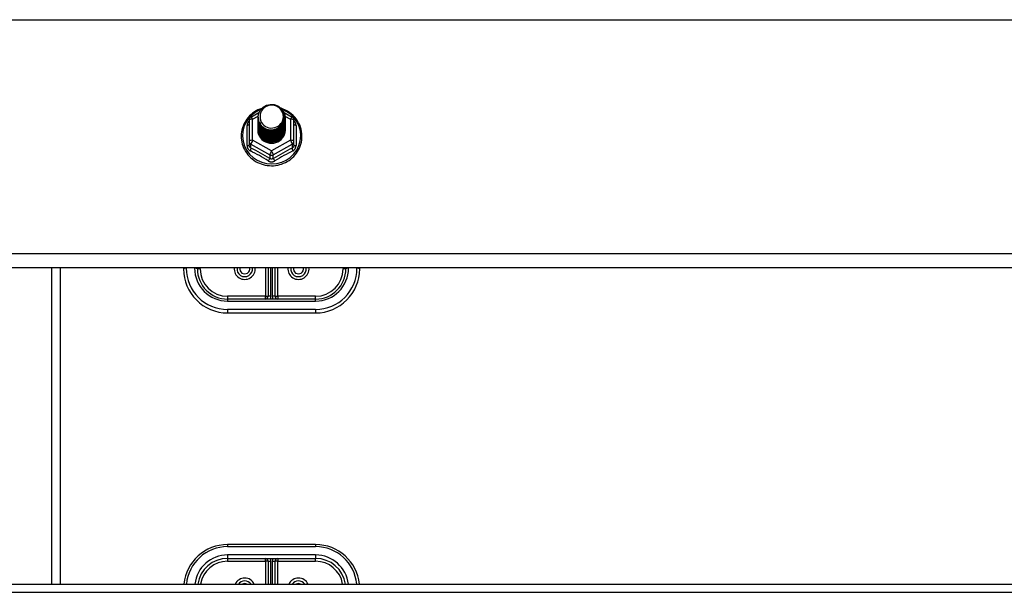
# Model space of a CAD drawing. Header units: inches. Extents: x 96 to 240, y 71 to 103.
# Tile 49 of 77: x 181.75 to 192.93, y 80.16 to 86.66. Entities that reach past the tile are written whole.
import ezdxf

# ---------------------------------------------------------------- set-up
doc = ezdxf.new("R2010")
doc.units = ezdxf.units.IN
doc.header["$MEASUREMENT"] = 0
doc.layers.add('Visible Edges(ANSI)', color=7, linetype='Continuous', lineweight=25)
doc.layers.add('Visible Tangent Edges(ANSI)', color=7, linetype='Continuous', lineweight=25)

msp = doc.modelspace()

# ---------------------------------------------------------------- linework, layer by layer
at = {"layer": 'Visible Edges(ANSI)'}
for p, q in [((184.374, 85.552), (184.464, 85.602)), ((184.454, 85.55), (184.454, 85.551)), ((184.454, 85.538), (184.454, 85.538)), ((184.749, 85.604), (184.841, 85.552)), ((184.761, 85.544), (184.761, 85.545)), ((184.761, 85.532), (184.761, 85.532)), ((184.354, 85.518), (184.354, 85.278)), ((184.454, 85.525), (184.454, 85.526)), ((184.454, 85.513), (184.454, 85.513)), ((184.454, 85.5), (184.454, 85.501)), ((184.454, 85.488), (184.454, 85.488)), ((184.454, 85.475), (184.454, 85.476)), ((184.454, 85.463), (184.454, 85.463)), ((184.454, 85.45), (184.454, 85.451)), ((184.454, 85.438), (184.454, 85.438)), ((184.454, 85.425), (184.454, 85.425)), ((184.761, 85.519), (184.761, 85.519)), ((184.761, 85.507), (184.761, 85.507)), ((184.761, 85.494), (184.761, 85.494)), ((184.761, 85.481), (184.761, 85.482)), ((184.761, 85.469), (184.761, 85.469)), ((184.761, 85.456), (184.761, 85.457)), ((184.761, 85.444), (184.761, 85.444)), ((184.761, 85.431), (184.761, 85.432)), ((184.761, 85.419), (184.761, 85.419)), ((184.862, 85.278), (184.862, 85.518)), ((184.454, 85.412), (184.454, 85.413)), ((184.354, 85.278), (184.354, 85.233)), ((184.589, 85.264), (184.588, 85.257)), ((184.862, 85.233), (184.862, 85.278)), ((238.608, 83.841), (168.974, 83.841)), ((182.108, 83.841), (182.108, 80.25)), ((183.608, 83.841), (183.608, 83.829)), ((183.765, 83.829), (183.765, 83.841)), ((184.568, 83.841), (184.568, 83.518)), ((184.647, 83.518), (184.647, 83.841)), ((185.45, 83.841), (185.45, 83.829)), ((185.608, 83.829), (185.608, 83.841)), ((185.108, 83.486), (184.108, 83.486)), ((184.108, 83.329), (185.108, 83.329)), ((185.108, 80.699), (184.108, 80.699)), ((184.108, 80.542), (185.108, 80.542)), ((184.568, 80.51), (184.568, 80.25)), ((184.647, 80.25), (184.647, 80.51)), ((168.974, 80.25), (238.608, 80.25))]:
    msp.add_line(p, q, dxfattribs=at)
at = {"layer": 'Visible Edges(ANSI)', "flags": 128}
for points in [[(184.496, 85.651), (184.474, 85.643), (184.452, 85.633), (184.432, 85.622), (184.412, 85.61), (184.393, 85.596), (184.375, 85.581), (184.358, 85.565), (184.342, 85.548), (184.328, 85.53), (184.315, 85.511), (184.303, 85.491), (184.292, 85.471), (184.284, 85.449), (184.276, 85.428), (184.27, 85.405), (184.266, 85.383), (184.264, 85.36), (184.263, 85.337), (184.263, 85.314), (184.265, 85.291), (184.269, 85.268), (184.275, 85.246), (184.282, 85.224), (184.29, 85.203), (184.3, 85.182), (184.312, 85.162), (184.325, 85.143), (184.339, 85.124), (184.354, 85.107), (184.371, 85.091), (184.389, 85.076), (184.407, 85.062), (184.427, 85.049), (184.448, 85.038), (184.469, 85.028), (184.491, 85.02), (184.513, 85.013), (184.536, 85.007), (184.559, 85.003), (184.583, 85.001), (184.606, 85), (184.63, 85), (184.653, 85.003), (184.677, 85.007), (184.7, 85.012), (184.722, 85.019), (184.744, 85.027), (184.765, 85.037), (184.786, 85.048), (184.806, 85.06), (184.825, 85.074), (184.842, 85.089), (184.859, 85.105), (184.875, 85.122), (184.889, 85.141), (184.902, 85.16), (184.914, 85.18), (184.924, 85.2), (184.933, 85.222), (184.94, 85.244), (184.946, 85.266), (184.95, 85.289), (184.952, 85.311), (184.953, 85.334)], [(184.475, 85.477), (184.459, 85.516), (184.454, 85.557), (184.462, 85.598), (184.482, 85.635), (184.512, 85.665), (184.55, 85.686), (184.592, 85.696), (184.636, 85.693), (184.677, 85.679), (184.713, 85.654), (184.74, 85.621), (184.757, 85.581), (184.761, 85.538), (184.753, 85.496), (184.733, 85.458), (184.703, 85.427), (184.666, 85.405), (184.623, 85.394), (184.579, 85.395), (184.538, 85.408), (184.502, 85.432), (184.475, 85.464), (184.459, 85.503), (184.454, 85.544)], [(184.494, 85.452), (184.516, 85.434), (184.543, 85.419), (184.571, 85.411), (184.601, 85.407), (184.631, 85.41), (184.66, 85.418), (184.686, 85.432), (184.71, 85.451), (184.728, 85.474), (184.742, 85.5), (184.75, 85.528), (184.752, 85.557), (184.747, 85.586), (184.736, 85.613), (184.72, 85.638), (184.699, 85.659), (184.674, 85.675), (184.645, 85.685), (184.616, 85.689), (184.586, 85.687), (184.557, 85.679), (184.531, 85.665), (184.509, 85.645), (184.492, 85.622)], [(184.953, 85.334), (184.952, 85.361), (184.949, 85.387), (184.943, 85.413), (184.936, 85.438), (184.927, 85.463), (184.915, 85.486), (184.902, 85.509), (184.887, 85.531), (184.87, 85.552), (184.852, 85.571), (184.832, 85.589), (184.811, 85.605), (184.788, 85.62), (184.765, 85.632), (184.74, 85.643), (184.715, 85.653)], [(184.454, 85.55), (184.454, 85.546), (184.454, 85.541), (184.455, 85.537), (184.455, 85.533), (184.456, 85.528), (184.457, 85.524), (184.458, 85.519), (184.459, 85.515), (184.46, 85.511), (184.461, 85.506), (184.463, 85.502), (184.464, 85.498), (184.466, 85.494), (184.468, 85.49), (184.47, 85.486), (184.472, 85.482), (184.474, 85.478), (184.477, 85.474), (184.479, 85.47), (184.482, 85.466), (184.485, 85.463), (184.488, 85.459), (184.491, 85.456), (184.494, 85.452)], [(184.454, 85.538), (184.455, 85.519), (184.459, 85.5), (184.466, 85.482), (184.475, 85.465), (184.486, 85.449), (184.499, 85.434), (184.514, 85.422), (184.531, 85.411), (184.549, 85.403), (184.568, 85.397), (184.588, 85.394), (184.608, 85.393), (184.628, 85.394), (184.647, 85.398), (184.666, 85.405), (184.684, 85.413), (184.701, 85.425), (184.716, 85.438), (184.729, 85.452), (184.741, 85.469), (184.75, 85.487), (184.756, 85.505), (184.76, 85.524), (184.761, 85.544)], [(184.761, 85.538), (184.761, 85.518), (184.757, 85.498), (184.751, 85.479), (184.743, 85.46), (184.732, 85.443), (184.718, 85.428), (184.703, 85.414), (184.686, 85.402), (184.668, 85.393), (184.648, 85.386), (184.628, 85.382), (184.608, 85.38), (184.587, 85.381), (184.567, 85.385), (184.547, 85.392), (184.529, 85.4), (184.512, 85.411), (184.497, 85.425), (184.484, 85.44), (184.473, 85.456), (184.464, 85.474), (184.458, 85.493), (184.455, 85.512), (184.454, 85.532)], [(184.454, 85.525), (184.455, 85.506), (184.459, 85.487), (184.466, 85.469), (184.475, 85.452), (184.486, 85.436), (184.499, 85.422), (184.514, 85.409), (184.531, 85.399), (184.549, 85.391), (184.568, 85.385), (184.588, 85.381), (184.608, 85.38), (184.628, 85.382), (184.647, 85.386), (184.666, 85.392), (184.684, 85.401), (184.701, 85.412), (184.716, 85.425), (184.729, 85.44), (184.741, 85.456), (184.75, 85.474), (184.756, 85.493), (184.76, 85.512), (184.761, 85.532)], [(184.492, 85.622), (184.491, 85.619), (184.489, 85.617), (184.488, 85.614), (184.487, 85.612), (184.486, 85.609), (184.485, 85.606), (184.484, 85.604), (184.483, 85.601), (184.482, 85.598), (184.482, 85.596), (184.481, 85.593), (184.48, 85.59), (184.48, 85.587), (184.479, 85.585), (184.479, 85.582), (184.479, 85.579), (184.478, 85.576), (184.478, 85.573), (184.478, 85.571), (184.478, 85.568), (184.478, 85.565), (184.478, 85.562), (184.478, 85.559), (184.478, 85.557)], [(184.478, 85.557), (184.478, 85.554), (184.478, 85.551), (184.478, 85.548), (184.478, 85.545), (184.478, 85.543), (184.478, 85.54), (184.478, 85.537), (184.479, 85.534), (184.479, 85.531), (184.479, 85.529), (184.48, 85.526), (184.481, 85.523), (184.481, 85.52), (184.482, 85.518), (184.483, 85.515), (184.483, 85.512), (184.484, 85.51), (184.485, 85.507), (184.486, 85.504), (184.487, 85.502), (184.488, 85.499), (184.49, 85.497), (184.491, 85.494), (184.492, 85.491)], [(184.761, 85.526), (184.761, 85.505), (184.757, 85.485), (184.751, 85.466), (184.743, 85.448), (184.732, 85.431), (184.718, 85.415), (184.703, 85.401), (184.686, 85.39), (184.668, 85.381), (184.648, 85.374), (184.628, 85.369), (184.608, 85.368), (184.587, 85.369), (184.567, 85.373), (184.547, 85.379), (184.529, 85.388), (184.512, 85.399), (184.497, 85.412), (184.484, 85.427), (184.473, 85.444), (184.464, 85.461), (184.458, 85.48), (184.455, 85.5), (184.454, 85.519)], [(184.454, 85.513), (184.455, 85.494), (184.459, 85.475), (184.466, 85.457), (184.475, 85.44), (184.486, 85.424), (184.499, 85.409), (184.514, 85.397), (184.531, 85.386), (184.549, 85.378), (184.568, 85.372), (184.588, 85.368), (184.608, 85.367), (184.628, 85.369), (184.647, 85.373), (184.666, 85.38), (184.684, 85.388), (184.701, 85.399), (184.716, 85.412), (184.729, 85.427), (184.741, 85.444), (184.75, 85.461), (184.756, 85.48), (184.76, 85.499), (184.761, 85.519)], [(184.761, 85.513), (184.761, 85.493), (184.757, 85.473), (184.751, 85.454), (184.743, 85.435), (184.732, 85.418), (184.718, 85.403), (184.703, 85.389), (184.686, 85.377), (184.668, 85.368), (184.648, 85.361), (184.628, 85.357), (184.608, 85.355), (184.587, 85.356), (184.567, 85.36), (184.547, 85.366), (184.529, 85.375), (184.512, 85.386), (184.497, 85.399), (184.484, 85.414), (184.473, 85.431), (184.464, 85.449), (184.458, 85.468), (184.455, 85.487), (184.454, 85.507)], [(184.454, 85.5), (184.455, 85.481), (184.459, 85.462), (184.466, 85.444), (184.475, 85.427), (184.486, 85.411), (184.499, 85.397), (184.514, 85.384), (184.531, 85.374), (184.549, 85.365), (184.568, 85.359), (184.588, 85.356), (184.608, 85.355), (184.628, 85.356), (184.647, 85.36), (184.666, 85.367), (184.684, 85.376), (184.701, 85.387), (184.716, 85.4), (184.729, 85.415), (184.741, 85.431), (184.75, 85.449), (184.756, 85.468), (184.76, 85.487), (184.761, 85.507)], [(184.761, 85.5), (184.761, 85.48), (184.757, 85.46), (184.751, 85.441), (184.743, 85.423), (184.732, 85.406), (184.718, 85.39), (184.703, 85.376), (184.686, 85.365), (184.668, 85.355), (184.648, 85.349), (184.628, 85.344), (184.608, 85.343), (184.587, 85.344), (184.567, 85.348), (184.547, 85.354), (184.529, 85.363), (184.512, 85.374), (184.497, 85.387), (184.484, 85.402), (184.473, 85.418), (184.464, 85.436), (184.458, 85.455), (184.455, 85.475), (184.454, 85.494)], [(184.454, 85.488), (184.455, 85.469), (184.459, 85.45), (184.466, 85.432), (184.475, 85.415), (184.486, 85.399), (184.499, 85.384), (184.514, 85.372), (184.531, 85.361), (184.549, 85.353), (184.568, 85.347), (184.588, 85.343), (184.608, 85.342), (184.628, 85.344), (184.647, 85.348), (184.666, 85.354), (184.684, 85.363), (184.701, 85.374), (184.716, 85.387), (184.729, 85.402), (184.741, 85.419), (184.75, 85.436), (184.756, 85.455), (184.76, 85.474), (184.761, 85.494)], [(184.761, 85.488), (184.761, 85.468), (184.757, 85.448), (184.751, 85.428), (184.743, 85.41), (184.732, 85.393), (184.718, 85.377), (184.703, 85.364), (184.686, 85.352), (184.668, 85.343), (184.648, 85.336), (184.628, 85.332), (184.608, 85.33), (184.587, 85.331), (184.567, 85.335), (184.547, 85.341), (184.529, 85.35), (184.512, 85.361), (184.497, 85.374), (184.484, 85.389), (184.473, 85.406), (184.464, 85.424), (184.458, 85.443), (184.455, 85.462), (184.454, 85.482)], [(184.454, 85.475), (184.455, 85.456), (184.459, 85.437), (184.466, 85.419), (184.475, 85.402), (184.486, 85.386), (184.499, 85.372), (184.514, 85.359), (184.531, 85.349), (184.549, 85.34), (184.568, 85.334), (184.588, 85.331), (184.608, 85.33), (184.628, 85.331), (184.647, 85.335), (184.666, 85.342), (184.684, 85.351), (184.701, 85.362), (184.716, 85.375), (184.729, 85.39), (184.741, 85.406), (184.75, 85.424), (184.756, 85.442), (184.76, 85.462), (184.761, 85.481)], [(184.761, 85.475), (184.761, 85.455), (184.757, 85.435), (184.751, 85.416), (184.743, 85.398), (184.732, 85.38), (184.718, 85.365), (184.703, 85.351), (184.686, 85.34), (184.668, 85.33), (184.648, 85.324), (184.628, 85.319), (184.608, 85.318), (184.587, 85.319), (184.567, 85.323), (184.547, 85.329), (184.529, 85.338), (184.512, 85.349), (184.497, 85.362), (184.484, 85.377), (184.473, 85.393), (184.464, 85.411), (184.458, 85.43), (184.455, 85.449), (184.454, 85.469)], [(184.454, 85.463), (184.455, 85.444), (184.459, 85.425), (184.466, 85.407), (184.475, 85.389), (184.486, 85.374), (184.499, 85.359), (184.514, 85.347), (184.531, 85.336), (184.549, 85.328), (184.568, 85.322), (184.588, 85.318), (184.608, 85.317), (184.628, 85.319), (184.647, 85.323), (184.666, 85.329), (184.684, 85.338), (184.701, 85.349), (184.716, 85.362), (184.729, 85.377), (184.741, 85.394), (184.75, 85.411), (184.756, 85.43), (184.76, 85.449), (184.761, 85.469)], [(184.761, 85.463), (184.761, 85.443), (184.757, 85.423), (184.751, 85.403), (184.743, 85.385), (184.732, 85.368), (184.718, 85.352), (184.703, 85.339), (184.686, 85.327), (184.668, 85.318), (184.648, 85.311), (184.628, 85.307), (184.608, 85.305), (184.587, 85.306), (184.567, 85.31), (184.547, 85.316), (184.529, 85.325), (184.512, 85.336), (184.497, 85.349), (184.484, 85.364), (184.473, 85.381), (184.464, 85.399), (184.458, 85.418), (184.455, 85.437), (184.454, 85.457)], [(184.454, 85.45), (184.455, 85.431), (184.459, 85.412), (184.466, 85.394), (184.475, 85.377), (184.486, 85.361), (184.499, 85.347), (184.514, 85.334), (184.531, 85.324), (184.549, 85.315), (184.568, 85.309), (184.588, 85.306), (184.608, 85.305), (184.628, 85.306), (184.647, 85.31), (184.666, 85.317), (184.684, 85.326), (184.701, 85.337), (184.716, 85.35), (184.729, 85.365), (184.741, 85.381), (184.75, 85.399), (184.756, 85.417), (184.76, 85.437), (184.761, 85.456)], [(184.761, 85.45), (184.761, 85.43), (184.757, 85.41), (184.751, 85.391), (184.743, 85.372), (184.732, 85.355), (184.718, 85.34), (184.703, 85.326), (184.686, 85.315), (184.668, 85.305), (184.648, 85.298), (184.628, 85.294), (184.608, 85.293), (184.587, 85.294), (184.567, 85.297), (184.547, 85.304), (184.529, 85.313), (184.512, 85.324), (184.497, 85.337), (184.484, 85.352), (184.473, 85.368), (184.464, 85.386), (184.458, 85.405), (184.455, 85.424), (184.454, 85.444)], [(184.454, 85.438), (184.455, 85.418), (184.459, 85.4), (184.466, 85.382), (184.475, 85.364), (184.486, 85.348), (184.499, 85.334), (184.514, 85.322), (184.531, 85.311), (184.549, 85.303), (184.568, 85.297), (184.588, 85.293), (184.608, 85.292), (184.628, 85.294), (184.647, 85.298), (184.666, 85.304), (184.684, 85.313), (184.701, 85.324), (184.716, 85.337), (184.729, 85.352), (184.741, 85.369), (184.75, 85.386), (184.756, 85.405), (184.76, 85.424), (184.761, 85.444)], [(184.761, 85.438), (184.761, 85.418), (184.757, 85.398), (184.751, 85.378), (184.743, 85.36), (184.732, 85.343), (184.718, 85.327), (184.703, 85.314), (184.686, 85.302), (184.668, 85.293), (184.648, 85.286), (184.628, 85.282), (184.608, 85.28), (184.587, 85.281), (184.567, 85.285), (184.547, 85.291), (184.529, 85.3), (184.512, 85.311), (184.497, 85.324), (184.484, 85.339), (184.473, 85.356), (184.464, 85.374), (184.458, 85.392), (184.455, 85.412), (184.454, 85.431)], [(184.454, 85.425), (184.455, 85.406), (184.459, 85.387), (184.466, 85.369), (184.475, 85.352), (184.486, 85.336), (184.499, 85.322), (184.514, 85.309), (184.531, 85.299), (184.549, 85.29), (184.568, 85.284), (184.588, 85.281), (184.608, 85.28), (184.628, 85.281), (184.647, 85.285), (184.666, 85.292), (184.684, 85.301), (184.701, 85.312), (184.716, 85.325), (184.729, 85.34), (184.741, 85.356), (184.75, 85.374), (184.756, 85.392), (184.76, 85.412), (184.761, 85.431)], [(184.761, 85.425), (184.761, 85.405), (184.757, 85.385), (184.751, 85.366), (184.743, 85.347), (184.732, 85.33), (184.718, 85.315), (184.703, 85.301), (184.686, 85.289), (184.668, 85.28), (184.648, 85.273), (184.628, 85.269), (184.608, 85.268), (184.587, 85.269), (184.567, 85.272), (184.547, 85.279), (184.529, 85.287), (184.512, 85.298), (184.497, 85.312), (184.484, 85.327), (184.473, 85.343), (184.464, 85.361), (184.458, 85.38), (184.455, 85.399), (184.454, 85.419)], [(184.454, 85.412), (184.455, 85.393), (184.459, 85.375), (184.466, 85.356), (184.475, 85.339), (184.486, 85.323), (184.499, 85.309), (184.514, 85.297), (184.531, 85.286), (184.549, 85.278), (184.568, 85.272), (184.588, 85.268), (184.608, 85.267), (184.628, 85.269), (184.647, 85.273), (184.666, 85.279), (184.684, 85.288), (184.701, 85.299), (184.716, 85.312), (184.729, 85.327), (184.741, 85.343), (184.75, 85.361), (184.756, 85.38), (184.76, 85.399), (184.761, 85.419)], [(184.492, 85.491), (184.491, 85.491), (184.491, 85.49), (184.49, 85.49), (184.489, 85.489), (184.489, 85.488), (184.488, 85.488), (184.487, 85.487), (184.486, 85.487), (184.486, 85.486), (184.485, 85.485), (184.484, 85.485), (184.484, 85.484), (184.483, 85.484), (184.482, 85.483), (184.481, 85.482), (184.481, 85.482), (184.48, 85.481), (184.479, 85.481), (184.479, 85.48), (184.478, 85.479), (184.477, 85.479), (184.476, 85.478), (184.476, 85.478), (184.475, 85.477)], [(184.588, 85.257), (184.58, 85.258), (184.572, 85.26), (184.564, 85.262), (184.556, 85.265), (184.548, 85.268), (184.54, 85.271), (184.533, 85.275), (184.526, 85.279), (184.519, 85.284), (184.512, 85.288), (184.506, 85.294), (184.5, 85.299), (184.494, 85.305), (184.489, 85.311), (184.484, 85.318), (184.479, 85.324), (184.475, 85.331), (184.471, 85.338), (184.468, 85.346), (184.465, 85.353), (184.462, 85.361), (184.46, 85.368), (184.458, 85.376), (184.457, 85.384)], [(184.761, 85.413), (184.761, 85.413), (184.761, 85.412), (184.761, 85.412), (184.761, 85.412), (184.761, 85.412), (184.761, 85.412), (184.761, 85.412), (184.761, 85.412), (184.761, 85.412), (184.761, 85.412), (184.761, 85.412), (184.761, 85.412), (184.761, 85.411), (184.761, 85.411), (184.761, 85.411), (184.761, 85.411), (184.761, 85.411), (184.761, 85.411), (184.761, 85.411), (184.761, 85.411), (184.761, 85.411), (184.761, 85.411), (184.761, 85.411), (184.761, 85.41)]]:
    msp.add_lwpolyline(points, dxfattribs=at)
at = {"layer": 'Visible Edges(ANSI)'}
for centre, radius, start, end in [((184.393, 85.518), 0.0394, 119.1745, 180), ((184.822, 85.518), 0.0394, 0, 60.8255), ((184.108, 83.829), 0.5, 180, 270), ((184.108, 83.829), 0.343, 180, 270), ((184.303, 83.829), 0.0886, 172.0413, 7.9587), ((184.913, 83.829), 0.0886, 172.0413, 7.9587), ((185.108, 83.829), 0.343, 270, 0), ((185.108, 83.829), 0.5, 270, 0), ((184.537, 83.518), 0.0315, 270, 0), ((184.679, 83.518), 0.0315, 180, 270), ((184.108, 80.199), 0.5, 90, 174.096), ((185.108, 80.199), 0.5, 5.904, 90), ((184.108, 80.199), 0.343, 90, 171.3641), ((184.537, 80.51), 0.0315, 0, 90), ((184.679, 80.51), 0.0315, 90, 180), ((185.108, 80.199), 0.343, 8.6359, 90), ((184.303, 80.199), 0.0886, 35.4926, 144.5074), ((184.913, 80.199), 0.0886, 35.4926, 144.5074)]:
    msp.add_arc(centre, radius, start, end, dxfattribs=at)
for centre, major_axis, start_param, end_param in [((184.608, 85.557), (0.134, 0), 3.671471, 8.899926), ((184.608, 85.408), (-0.158, 0), 6.031816, 9.674875), ((184.608, 85.552), (0.154, 0), 3.669461, 3.875388)]:
    msp.add_ellipse(centre, major_axis=major_axis, ratio=0.966998, start_param=start_param, end_param=end_param, dxfattribs=at)
at = {"layer": 'Visible Tangent Edges(ANSI)'}
for p, q in [((168.974, 86.657), (238.608, 86.657)), ((184.393, 85.528), (184.455, 85.562)), ((184.393, 85.288), (184.393, 85.528)), ((184.76, 85.562), (184.822, 85.528)), ((184.822, 85.528), (184.822, 85.288)), ((184.329, 85.23), (184.329, 85.458)), ((184.886, 85.458), (184.886, 85.23)), ((184.373, 85.245), (184.588, 85.125)), ((184.373, 85.2), (184.373, 85.245)), ((184.608, 85.168), (184.393, 85.288)), ((184.822, 85.288), (184.608, 85.168)), ((184.627, 85.125), (184.842, 85.245)), ((184.842, 85.245), (184.842, 85.2)), ((184.588, 85.125), (184.588, 85.081)), ((184.627, 85.081), (184.627, 85.125)), ((238.608, 83.998), (168.974, 83.998)), ((182.207, 83.841), (182.207, 80.25)), ((183.639, 83.837), (183.639, 83.841)), ((183.734, 83.841), (183.734, 83.837)), ((183.797, 83.829), (183.765, 83.829)), ((183.797, 83.829), (183.797, 83.841)), ((184.537, 83.841), (184.537, 83.518)), ((184.6, 83.518), (184.6, 83.841)), ((184.616, 83.841), (184.616, 83.518)), ((184.679, 83.518), (184.679, 83.841)), ((185.419, 83.841), (185.419, 83.829)), ((185.45, 83.829), (185.419, 83.829)), ((185.482, 83.837), (185.482, 83.841)), ((185.576, 83.841), (185.576, 83.837)), ((184.537, 83.518), (184.108, 83.518)), ((184.108, 83.518), (184.108, 83.486)), ((184.537, 83.486), (184.537, 83.518)), ((184.537, 83.518), (184.568, 83.518)), ((184.6, 83.518), (184.568, 83.518)), ((184.647, 83.518), (184.616, 83.518)), ((184.647, 83.518), (184.679, 83.518)), ((185.108, 83.518), (184.679, 83.518)), ((184.679, 83.518), (184.679, 83.486)), ((185.108, 83.486), (185.108, 83.518)), ((184.108, 83.486), (184.108, 83.463)), ((184.108, 83.463), (185.108, 83.463)), ((185.108, 83.463), (185.108, 83.486)), ((185.108, 83.368), (184.108, 83.368)), ((184.108, 83.368), (184.108, 83.329)), ((185.108, 83.368), (185.108, 83.329)), ((184.108, 80.699), (184.108, 80.676)), ((184.108, 80.676), (185.108, 80.676)), ((185.108, 80.699), (185.108, 80.676)), ((185.108, 80.581), (184.108, 80.581)), ((184.108, 80.581), (184.108, 80.542)), ((184.108, 80.542), (184.108, 80.51)), ((184.108, 80.51), (184.537, 80.51)), ((184.537, 80.51), (184.537, 80.542)), ((184.537, 80.51), (184.537, 80.25)), ((184.568, 80.51), (184.537, 80.51)), ((184.568, 80.51), (184.6, 80.51)), ((184.6, 80.25), (184.6, 80.51)), ((184.616, 80.51), (184.616, 80.25)), ((184.616, 80.51), (184.647, 80.51)), ((184.679, 80.51), (184.647, 80.51)), ((184.679, 80.542), (184.679, 80.51)), ((184.679, 80.51), (185.108, 80.51)), ((184.679, 80.25), (184.679, 80.51)), ((185.108, 80.581), (185.108, 80.542)), ((185.108, 80.51), (185.108, 80.542)), ((168.974, 80.157), (238.608, 80.157))]:
    msp.add_line(p, q, dxfattribs=at)
at = {"layer": 'Visible Tangent Edges(ANSI)', "flags": 128}
for points in [[(184.354, 85.51), (184.352, 85.508), (184.35, 85.507), (184.348, 85.505), (184.347, 85.503), (184.345, 85.501), (184.343, 85.499), (184.342, 85.497), (184.341, 85.495), (184.339, 85.492), (184.338, 85.49), (184.337, 85.488), (184.336, 85.486), (184.335, 85.483), (184.334, 85.481), (184.333, 85.479), (184.332, 85.476), (184.332, 85.474), (184.331, 85.472), (184.331, 85.469), (184.33, 85.467), (184.33, 85.465), (184.33, 85.462), (184.33, 85.46), (184.329, 85.458)], [(184.886, 85.458), (184.886, 85.46), (184.886, 85.462), (184.885, 85.465), (184.885, 85.467), (184.885, 85.469), (184.884, 85.472), (184.884, 85.474), (184.883, 85.476), (184.882, 85.479), (184.881, 85.481), (184.881, 85.483), (184.88, 85.486), (184.878, 85.488), (184.877, 85.49), (184.876, 85.492), (184.875, 85.495), (184.873, 85.497), (184.872, 85.499), (184.87, 85.501), (184.869, 85.503), (184.867, 85.505), (184.865, 85.507), (184.863, 85.508), (184.862, 85.51)], [(184.329, 85.23), (184.33, 85.227), (184.33, 85.224), (184.33, 85.221), (184.331, 85.217), (184.331, 85.214), (184.332, 85.211), (184.333, 85.208), (184.334, 85.205), (184.335, 85.202), (184.336, 85.199), (184.338, 85.196), (184.34, 85.193), (184.341, 85.191), (184.343, 85.188), (184.345, 85.185), (184.347, 85.183), (184.349, 85.181), (184.351, 85.179), (184.354, 85.176), (184.356, 85.174), (184.359, 85.173), (184.361, 85.171), (184.364, 85.169), (184.367, 85.168)], [(184.373, 85.2), (184.372, 85.201), (184.371, 85.202), (184.369, 85.203), (184.368, 85.204), (184.367, 85.205), (184.365, 85.206), (184.364, 85.207), (184.363, 85.208), (184.362, 85.209), (184.361, 85.21), (184.36, 85.212), (184.359, 85.213), (184.358, 85.215), (184.357, 85.216), (184.357, 85.218), (184.356, 85.219), (184.356, 85.221), (184.355, 85.223), (184.355, 85.224), (184.354, 85.226), (184.354, 85.228), (184.354, 85.23), (184.354, 85.231), (184.354, 85.233)], [(184.862, 85.233), (184.862, 85.231), (184.861, 85.23), (184.861, 85.228), (184.861, 85.226), (184.861, 85.224), (184.86, 85.223), (184.86, 85.221), (184.859, 85.219), (184.859, 85.218), (184.858, 85.216), (184.857, 85.215), (184.856, 85.213), (184.855, 85.212), (184.854, 85.21), (184.853, 85.209), (184.852, 85.208), (184.851, 85.207), (184.85, 85.206), (184.849, 85.205), (184.847, 85.204), (184.846, 85.203), (184.845, 85.202), (184.843, 85.201), (184.842, 85.2)], [(184.848, 85.168), (184.851, 85.169), (184.854, 85.171), (184.857, 85.173), (184.859, 85.174), (184.862, 85.176), (184.864, 85.179), (184.866, 85.181), (184.868, 85.183), (184.87, 85.185), (184.872, 85.188), (184.874, 85.191), (184.876, 85.193), (184.877, 85.196), (184.879, 85.199), (184.88, 85.202), (184.881, 85.205), (184.882, 85.208), (184.883, 85.211), (184.884, 85.214), (184.885, 85.217), (184.885, 85.221), (184.886, 85.224), (184.886, 85.227), (184.886, 85.23)], [(184.627, 85.081), (184.626, 85.08), (184.624, 85.079), (184.623, 85.078), (184.621, 85.077), (184.62, 85.077), (184.618, 85.076), (184.616, 85.076), (184.615, 85.075), (184.613, 85.075), (184.611, 85.075), (184.609, 85.075), (184.608, 85.074), (184.606, 85.075), (184.604, 85.075), (184.603, 85.075), (184.601, 85.075), (184.599, 85.076), (184.597, 85.076), (184.596, 85.077), (184.594, 85.077), (184.593, 85.078), (184.591, 85.079), (184.589, 85.08), (184.588, 85.081)], [(184.57, 85.054), (184.573, 85.053), (184.576, 85.051), (184.579, 85.05), (184.582, 85.048), (184.585, 85.047), (184.588, 85.046), (184.591, 85.045), (184.595, 85.045), (184.598, 85.044), (184.601, 85.044), (184.604, 85.044), (184.608, 85.044), (184.611, 85.044), (184.614, 85.044), (184.617, 85.044), (184.621, 85.045), (184.624, 85.046), (184.627, 85.046), (184.63, 85.047), (184.633, 85.048), (184.636, 85.05), (184.639, 85.051), (184.642, 85.053), (184.645, 85.054)]]:
    msp.add_lwpolyline(points, dxfattribs=at)
at = {"layer": 'Visible Tangent Edges(ANSI)'}
for centre, radius, start, end in [((184.108, 83.837), 0.469, 180, 270), ((184.108, 83.837), 0.374, 180, 270), ((184.108, 83.829), 0.311, 180, 270), ((184.303, 83.829), 0.12, 174.1375, 5.8625), ((184.303, 83.829), 0.0571, 167.5933, 12.4067), ((184.913, 83.829), 0.12, 174.1375, 5.8625), ((184.913, 83.829), 0.0571, 167.5933, 12.4067), ((185.108, 83.837), 0.469, 270, 0), ((185.108, 83.837), 0.374, 270, 0), ((185.108, 83.829), 0.311, 270, 0), ((184.537, 83.518), 0.063, 330, 0), ((184.679, 83.518), 0.063, 180, 210), ((184.108, 80.207), 0.469, 90, 174.684), ((185.108, 80.207), 0.469, 5.316, 90), ((184.108, 80.207), 0.374, 90, 173.3355), ((184.108, 80.199), 0.311, 90, 170.4818), ((184.537, 80.51), 0.063, 0, 30), ((184.679, 80.51), 0.063, 150, 180), ((185.108, 80.207), 0.374, 6.6645, 90), ((185.108, 80.199), 0.311, 9.5182, 90), ((184.303, 80.199), 0.12, 25.3603, 154.6397), ((184.913, 80.199), 0.12, 25.3603, 154.6397), ((184.303, 80.199), 0.0571, 64.2803, 115.7197), ((184.913, 80.199), 0.0571, 64.2803, 115.7197)]:
    msp.add_arc(centre, radius, start, end, dxfattribs=at)
for centre, major_axis, ratio, start_param, end_param in [((184.608, 85.34), (0.331, 0), 0.966998, 1.955468, 7.482801), ((184.393, 85.518), (-0.0394, 0), 0.254784, 4.712389, 6.283185), ((184.393, 85.518), (-0.0192, 0.0344), 0.127392, 4.936728, 6.283185), ((184.822, 85.518), (0.0192, 0.0344), 0.127392, 0, 1.346458), ((184.822, 85.518), (0.0394, 0), 0.254784, 0, 1.570796), ((184.314, 85.473), (0.0394, 0), 0.420933, 5.107073, 6.283185), ((184.901, 85.473), (-0.0394, 0), 0.420933, 0, 1.176113), ((184.314, 85.233), (0.0394, 0), 0.080687, 5.107073, 6.283185), ((184.393, 85.278), (-0.0394, 0), 0.254784, 4.712389, 6.283185), ((184.393, 85.278), (-0.0394, 0), 0.966998, 0, 1.047198), ((184.354, 85.167), (0.0178, 0.0351), 0.295528, 4.874003, 6.050115), ((184.393, 85.278), (-0.0192, -0.0344), 0.127392, 4.48805, 6.058847), ((184.481, 84.964), (-0.605, 0.361), 0.220649, 4.666525, 5.020223), ((184.735, 84.964), (-0.605, -0.361), 0.220649, 4.404555, 4.758253), ((184.822, 85.278), (0.0394, 0), 0.254784, 0, 1.570796), ((184.822, 85.278), (0.0192, -0.0344), 0.127392, 0.224339, 1.795135), ((184.862, 85.167), (-0.0178, 0.0351), 0.295528, 0.23307, 1.409183), ((184.822, 85.278), (0.0394, 0), 0.966998, 5.235988, 6.283185), ((184.901, 85.233), (-0.0394, 0), 0.080687, 0, 1.176113), ((184.469, 84.944), (0.573, -0.342), 0.220649, 1.524932, 1.878631), ((184.568, 85.048), (0.0205, 0.0336), 0.044718, 0.222707, 1.398819), ((184.608, 85.158), (-0.0192, -0.0344), 0.127392, 4.48805, 6.058847), ((184.608, 85.158), (0.0394, 0), 0.966998, 4.18879, 5.235988), ((184.608, 85.158), (0.0192, -0.0344), 0.127392, 0.224339, 1.795135), ((184.647, 85.048), (-0.0205, 0.0336), 0.044718, 4.884366, 6.060479), ((184.747, 84.944), (0.573, 0.342), 0.220649, 1.262962, 1.61666), ((183.639, 83.829), (-0.0315, 0), 0.254784, 4.712389, 6.283185), ((183.734, 83.829), (0.0315, 0), 0.254784, 0, 1.570796), ((185.482, 83.829), (-0.0315, 0), 0.254784, 4.712389, 6.283185), ((185.576, 83.829), (0.0315, 0), 0.254784, 0, 1.570796)]:
    msp.add_ellipse(centre, major_axis=major_axis, ratio=ratio, start_param=start_param, end_param=end_param, dxfattribs=at)

doc.saveas('drawing.dxf')
